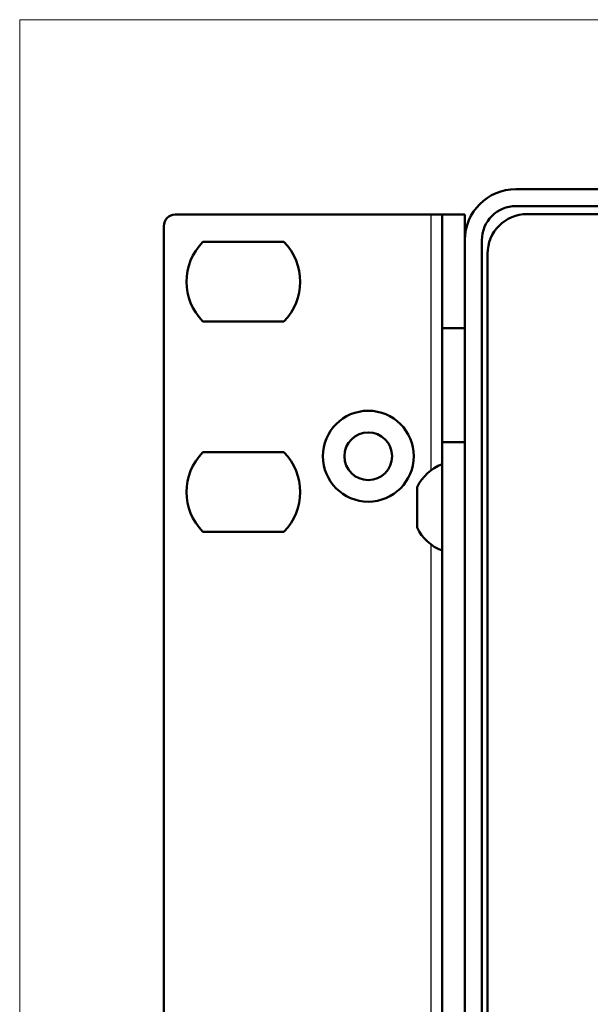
# Model space of a CAD drawing. Header units: millimetres. Extents: x 76 to 1041, y 122 to 761.
# Tile 4 of 24: x 163 to 188, y 520 to 563. Entities that reach past the tile are written whole.
import ezdxf

# ---------------------------------------------------------------- set-up
doc = ezdxf.new("R2010")
doc.units = ezdxf.units.MM
doc.layers.add('1', color=7, linetype='Continuous', true_color=0xffffff)

msp = doc.modelspace()

# ---------------------------------------------------------------- linework, layer by layer
at = {"layer": '1', "color": 251, "linetype": 'Continuous', "lineweight": 18}
for p in [(162.826, 489.0206), (415.526, 563.3206)]:
    msp.add_line(p, (162.826, 563.3206), dxfattribs=at)
at = {"layer": '1', "color": 4, "linetype": 'Continuous', "lineweight": 50}
for p, q in [((393.676, 555.8706), (184.676, 555.8706)), ((393.676, 555.1206), (184.676, 555.1206)), ((185.176, 554.7706), (226.426, 554.7706)), ((180.926, 554.7456), (169.676, 554.7456)), ((180.926, 554.7456), (181.426, 554.7456)), ((181.426, 549.7456), (181.426, 554.7456)), ((181.426, 554.7456), (182.426, 554.7456)), ((182.426, 554.7456), (182.426, 553.6205)), ((169.176, 554.2456), (169.176, 501.9956)), ((174.4613, 553.5456), (170.8906, 553.5456)), ((182.426, 510.3206), (182.426, 553.6206)), ((183.176, 510.3206), (183.176, 553.6206)), ((183.426, 553.0206), (183.426, 502.8706)), ((170.8906, 550.0456), (174.4613, 550.0456)), ((181.426, 544.7456), (181.426, 549.7456)), ((181.426, 549.7456), (182.426, 549.7456)), ((181.426, 544.7456), (181.426, 513.8927)), ((182.426, 544.7456), (181.426, 544.7456)), ((174.4613, 544.2956), (170.8906, 544.2956)), ((180.326, 540.98), (180.326, 542.7612)), ((170.8906, 540.7956), (174.4613, 540.7956))]:
    msp.add_line(p, q, dxfattribs=at)
at = {"layer": '1', "color": 87, "linetype": 'Continuous', "lineweight": 25}
for p, q in [((180.926, 554.7456), (180.926, 543.4915)), ((180.926, 540.2483), (180.926, 515.9929))]:
    msp.add_line(p, q, dxfattribs=at)
at = {"layer": '1', "color": 4, "linetype": 'Continuous', "lineweight": 50}
for radius in [2, 1.05]:
    msp.add_circle((178.176, 544.1206), radius, dxfattribs=at)
for centre, radius, start, end in [((184.676, 553.6206), 2.25, 90, 180), ((184.676, 553.6206), 1.5, 90, 180), ((185.176, 553.0206), 1.75, 90, 180), ((169.676, 554.2456), 0.5, 90, 180), ((172.676, 551.7956), 2.5, 135.573, 224.427), ((172.676, 551.7956), 2.5, 315.573, 44.427), ((172.676, 542.5456), 2.5, 135.573, 224.427), ((172.676, 542.5456), 2.5, 315.573, 44.427), ((182.1563, 541.8706), 2.0355, 111.0267, 154.05313), ((182.1563, 541.8706), 2.0355, 205.94687, 248.9733)]:
    msp.add_arc(centre, radius, start, end, dxfattribs=at)

doc.saveas('drawing.dxf')
